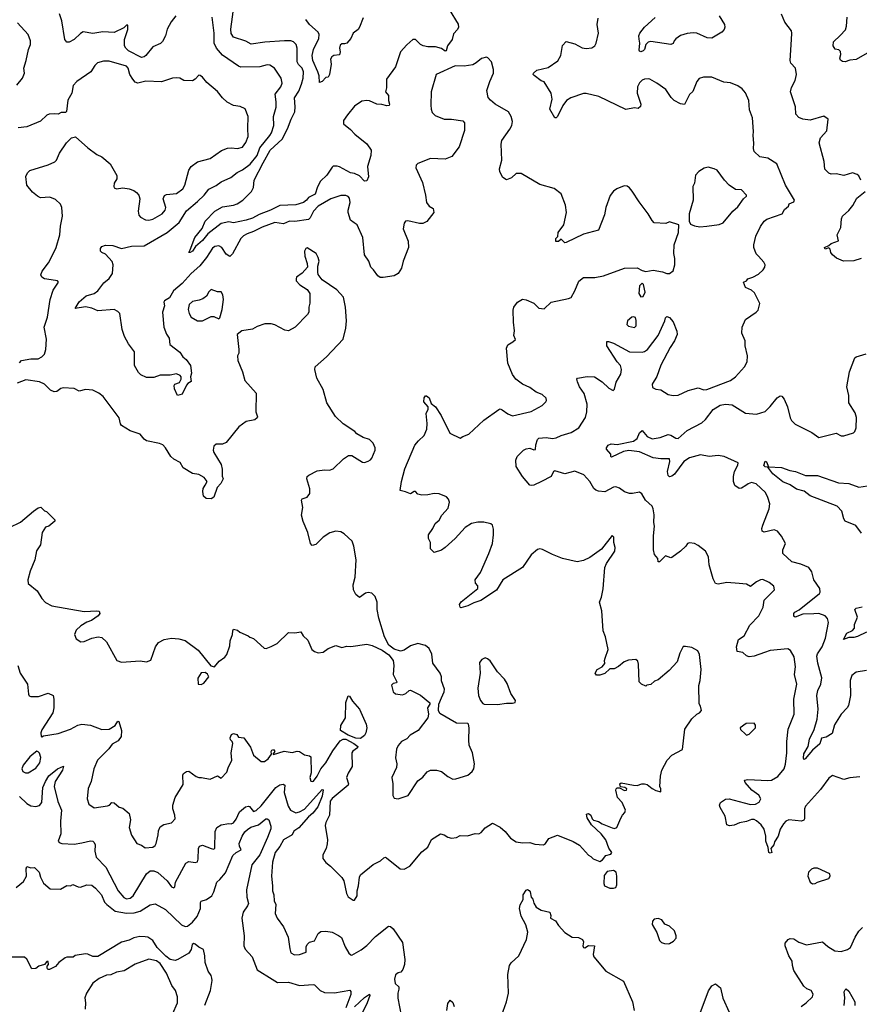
# Model space of a CAD drawing. Extents: x 2133461 to 2293071, y 753526 to 916327.
# Tile 29 of 256: x 2206637 to 2213380, y 794954 to 802864. Entities that reach past the tile are written whole.
import ezdxf

# ---------------------------------------------------------------- set-up
doc = ezdxf.new("R2010")
doc.units = 0

msp = doc.modelspace()

# ---------------------------------------------------------------- linework, layer by layer
at = {"layer": '0CON10XD'}
for points in [[(2207889.4, 802895), (2207852.5, 802847.5), (2207821.7, 802788.3), (2207806.8, 802733.2), (2207782.4, 802687.6), (2207766.3, 802673.7), (2207705, 802647.1), (2207648.6, 802575), (2207635, 802564.4), (2207615, 802560), (2207510.5, 802615), (2207489.1, 802635), (2207478.2, 802655), (2207477.8, 802705), (2207506.2, 802785), (2207505, 802820), (2207495, 802820), (2207472.3, 802797.7), (2207395, 802760), (2207305, 802765.6), (2207225, 802752.5), (2207146.4, 802766.4), (2207125, 802753.3), (2207075, 802704), (2207035, 802682.5), (2207015, 802682.5), (2206998.8, 802705), (2206974.4, 802855), (2206955, 802910)], [(2210085.4, 802945.4), (2210156.8, 802826.8), (2210160, 802805), (2210153.8, 802785), (2210120.3, 802749.7), (2210110, 802705), (2210072, 802655), (2210062.5, 802615), (2210055, 802610), (2210023.6, 802633.6), (2209977.1, 802647.1), (2209915, 802646.5), (2209876.7, 802655), (2209855, 802665.8), (2209815, 802703.8), (2209795, 802703.8), (2209745, 802661.2), (2209694.3, 802605.7), (2209653.8, 802485), (2209583.8, 802385), (2209583.6, 802316.4), (2209573.3, 802285), (2209598, 802255), (2209598.8, 802215), (2209607.1, 802185), (2209603.3, 802175), (2209585, 802171.4), (2209545, 802181.9), (2209505, 802184.2), (2209445, 802212.9), (2209425, 802215.7), (2209385, 802208.6), (2209325, 802168.9), (2209270.5, 802099.5), (2209238.1, 802055), (2209237.9, 802027.9), (2209293, 801983), (2209327.5, 801945), (2209425.5, 801865.5), (2209458.2, 801815), (2209457.9, 801772.1), (2209431.2, 801685), (2209438, 801602), (2209425, 801570), (2209405, 801567.5), (2209365, 801609.2), (2209325, 801628), (2209293.8, 801635), (2209205, 801680.8), (2209185, 801687.1), (2209155, 801686.2), (2209145, 801680), (2209102, 801615), (2209053.6, 801566.4), (2209028.2, 801521.8), (2209008.3, 801461.7), (2208955, 801435.5), (2208940.5, 801415), (2208915, 801395.4), (2208855, 801375.4), (2208725, 801371.8), (2208652.2, 801335), (2208561.2, 801298.8), (2208505, 801270.5), (2208455, 801253.8), (2208355, 801233.1), (2208315, 801240), (2208255, 801226.9), (2208146.7, 801143.3), (2208105, 801091.5), (2208049.1, 801040.9), (2208025.7, 801005), (2208005, 800994.2), (2207993.8, 800995), (2208006.1, 801013.9), (2208044, 801115), (2208102.1, 801187.9), (2208126.7, 801245), (2208204.3, 801325), (2208265, 801361.2), (2208355, 801373.3), (2208383.8, 801385), (2208430, 801415), (2208497.4, 801482.6), (2208513.3, 801515), (2208520, 801575), (2208592.6, 801715), (2208647.5, 801815), (2208743.4, 801905), (2208788.5, 801988.5), (2208816.8, 802065), (2208846.9, 802123.1), (2208850, 802165), (2208844.1, 802235), (2208879.5, 802290.5), (2208901.1, 802345), (2208914.2, 802395), (2208917.1, 802445), (2208903.9, 802473.9), (2208874.8, 802504.8), (2208865.3, 802525), (2208866.4, 802635), (2208856.7, 802665), (2208836.1, 802686.1), (2208813.8, 802693.8), (2208763.3, 802693.3), (2208605, 802683.6), (2208495, 802667.5), (2208452.7, 802692.7), (2208355, 802724.3), (2208335, 802753.3), (2208333.1, 802786.9), (2208359.6, 802985)], [(2206613.2, 802336.8), (2206658.6, 802395), (2206675.7, 802435), (2206668.6, 802475), (2206689.5, 802535), (2206706.5, 802625), (2206722.9, 802665), (2206723.3, 802693.3), (2206704.3, 802745), (2206617.9, 802837.9)], [(2210413.4, 802366.6), (2210441.5, 802435), (2210442.6, 802462.6), (2210426.7, 802525), (2210397, 802557), (2210385, 802562), (2210345, 802551.9), (2210303, 802517), (2210275, 802502.2), (2210205, 802489.5), (2210135, 802493.3), (2209982, 802425), (2209941.9, 802285), (2209938.3, 802178.3), (2209940, 802145), (2209948.8, 802118.8), (2209972.5, 802095), (2210045, 802066.2), (2210103.9, 802066.1), (2210195, 802052.5), (2210208.8, 802035), (2210209.2, 801975), (2210167.4, 801842.6), (2210106.7, 801765), (2210055, 801744), (2209935, 801748.6), (2209835, 801707.5), (2209821.2, 801695), (2209818, 801675), (2209872.9, 801555), (2209896.9, 801455), (2209904, 801395), (2209925, 801366), (2209958.2, 801348.2), (2209962.9, 801315), (2209905.9, 801244.1), (2209875, 801227.3), (2209847.6, 801227.6), (2209755, 801247.5), (2209735.8, 801244.2), (2209725, 801230), (2209715.6, 801185), (2209755.4, 801085.4), (2209760, 801035), (2209716.9, 800925), (2209703.2, 800866.8), (2209675.4, 800824.6), (2209643.7, 800806.3), (2209555, 800792.5), (2209532.7, 800792.7), (2209513.8, 800805), (2209478.8, 800855), (2209455.9, 800875.9), (2209441.2, 800925), (2209406.7, 800975), (2209391.4, 801115), (2209345.8, 801215), (2209322.9, 801232.9), (2209294.6, 801254.6), (2209274.6, 801315), (2209274.6, 801335), (2209291.5, 801395), (2209285, 801430), (2209274.3, 801444.3), (2209255, 801452.5), (2209215, 801451.1), (2209135, 801426.2), (2209035, 801366.7), (2208996.9, 801325), (2208968.7, 801271.3), (2208955, 801259.1), (2208845, 801244.1), (2208804.6, 801245.4), (2208755, 801222.9), (2208685, 801235.4), (2208585, 801197.3), (2208515, 801161.2), (2208464, 801145), (2208435, 801128.1), (2208412.7, 801105), (2208345, 800982), (2208325, 800962.9), (2208295, 800979.5), (2208259.4, 801035), (2208235, 801047.1), (2208205, 801040.9), (2208185, 801027.8), (2208135.6, 800954.4), (2208082.5, 800887.5), (2208013.5, 800825), (2207940.8, 800745), (2207872.7, 800685), (2207839.4, 800630.6), (2207799.2, 800605), (2207794.6, 800595), (2207798.7, 800565), (2207784.2, 800515), (2207794.8, 800395), (2207815, 800337.8), (2207838.2, 800305), (2207841.2, 800255), (2207922.8, 800192.8), (2207947.3, 800155), (2207973.3, 800133.3), (2208007.2, 800085), (2208015.8, 800025), (2208008.9, 799995), (2208013.6, 799956.4), (2207987.5, 799942.5), (2207975, 799926.7), (2207942.5, 799855), (2207905, 799843.8), (2207879.5, 799899.5), (2207876.2, 799925), (2207882.5, 799935), (2207919.3, 799950.7), (2207934.4, 799975), (2207934.5, 799995), (2207926.4, 800005), (2207895, 800018.8), (2207845, 800008.4), (2207799.2, 800009.2), (2207765, 800008.5), (2207715, 799988.5), (2207655, 799990.8), (2207610.8, 800010.8), (2207590.5, 800030.5), (2207558.1, 800085), (2207559.1, 800195), (2207509.9, 800259.9), (2207478, 800318), (2207460, 800375), (2207439.6, 800505), (2207425, 800520.6), (2207394.3, 800535.7), (2207265, 800525.5), (2207216.6, 800546.6), (2207165, 800556.4), (2207082.5, 800545), (2207115, 800597.5), (2207169.4, 800645), (2207235, 800665.4), (2207264.4, 800685), (2207311, 800749), (2207355.6, 800785), (2207381.2, 800825), (2207386.9, 800895), (2207380.3, 800920.3), (2207325, 800980), (2207295, 800994), (2207286.2, 801005), (2207286, 801025), (2207295, 801042.5), (2207325, 801053.8), (2207385, 801049.2), (2207455, 801026.2), (2207535, 801044.3), (2207635, 801046.9), (2207821.1, 801155), (2207916.7, 801235), (2207975, 801328.6), (2208065, 801403.3), (2208118.2, 801455), (2208156.5, 801503.5), (2208215, 801532.9), (2208255, 801561.5), (2208333.3, 801596.7), (2208383.1, 801636.9), (2208425, 801656.8), (2208486.6, 801703.4), (2208545, 801773.2), (2208566.1, 801833.9), (2208645, 801934.6), (2208658, 801955), (2208678.5, 802015), (2208674.6, 802085), (2208697.4, 802162.6), (2208697.5, 802205), (2208687.3, 802265), (2208732.9, 802325), (2208743.6, 802355), (2208736.7, 802395), (2208683.4, 802473.4), (2208645, 802497.5), (2208625, 802500.8), (2208565.5, 802484.5), (2208413.4, 802483.4), (2208395, 802490), (2208265, 802578.5), (2208218.2, 802635), (2208198.8, 802675), (2208199.3, 802755), (2208181.1, 802885)], [(2209031.2, 802445), (2208991.9, 802535), (2208985.6, 802575), (2208997.3, 802625), (2209037.8, 802712.2), (2209042.7, 802745), (2209033.3, 802765), (2208964.5, 802825), (2208935.4, 802865)], [(2209395, 802880), (2209366.7, 802805), (2209353.9, 802786.1), (2209315, 802756.7), (2209297, 802713), (2209265, 802676.7), (2209245, 802668.8), (2209225, 802670), (2209211.2, 802658.8), (2209203.8, 802635), (2209210, 802605), (2209205, 802582.5), (2209160, 802575), (2209143.3, 802565), (2209133.9, 802546.1), (2209137.3, 802507.3), (2209126, 802425), (2209115, 802402.5), (2209095, 802400), (2209065, 802367.5), (2209045, 802360), (2209043, 802413), (2209031.2, 802445)], [(2210826.2, 799153.8), (2210765, 799124.2), (2210745, 799121.2), (2210735, 799125.8), (2210674.2, 799194.2), (2210624.4, 799275), (2210621.6, 799325), (2210632.6, 799355), (2210684, 799405), (2210705, 799416.6), (2210735, 799421.5), (2210765, 799409.3), (2210779.6, 799410.4), (2210781.1, 799448.9), (2210795, 799492.5), (2210805, 799501.2), (2210865, 799506.7), (2210915, 799500), (2210945, 799504.4), (2210986.6, 799523.4), (2211065, 799546.7), (2211127.1, 799585), (2211181.1, 799668.9), (2211192.3, 799715), (2211193.8, 799775), (2211170.7, 799860.7), (2211133.5, 799915), (2211117.5, 799955), (2211111.2, 799975), (2211117.5, 799985), (2211195, 799998.1), (2211253.3, 799995), (2211315, 799954.4), (2211368.8, 799905), (2211403.6, 799886.4), (2211415, 799896.7), (2211427, 799953), (2211463.6, 800016.4), (2211470, 800055), (2211462.9, 800085), (2211434.4, 800115), (2211353, 800243), (2211352.5, 800277.5), (2211365, 800280), (2211405.4, 800265.4), (2211535, 800195.6), (2211635, 800193.1), (2211655, 800198.1), (2211678.6, 800215), (2211763.1, 800326.9), (2211818.8, 800445), (2211822.3, 800467.7), (2211835, 800480), (2211855, 800472.5), (2211885, 800437.5), (2211915, 800362.5), (2211917.1, 800335), (2211895, 800283.3), (2211859.8, 800230.2), (2211785, 800090), (2211752.6, 799997.4), (2211716, 799935), (2211719.5, 799909.5), (2211745, 799896.2), (2211785, 799890), (2211845, 799854), (2211885, 799846), (2211925, 799848.8), (2212005, 799886), (2212085, 799905.6), (2212130.7, 799890.7), (2212155, 799893.5), (2212344, 799965), (2212386.2, 799995), (2212458, 800075), (2212478, 800115), (2212482.5, 800165), (2212462.5, 800245), (2212462, 800285), (2212436.2, 800345), (2212440, 800395), (2212465, 800456.7), (2212552.5, 800515), (2212568.3, 800531.7), (2212580.8, 800585), (2212539.3, 800669.3), (2212515, 800690), (2212465, 800713.8), (2212450, 800755), (2212473, 800767), (2212485, 800782.5), (2212525, 800796.2), (2212569.2, 800820.8), (2212606.4, 800853.6), (2212620, 800875), (2212622.5, 800895), (2212612.5, 800915), (2212570, 800965), (2212552.3, 800982.3), (2212532, 801035), (2212532, 801055), (2212547.5, 801125), (2212585, 801203.3), (2212616, 801245), (2212637.6, 801262.4), (2212760, 801305), (2212779.7, 801340.3), (2212811.2, 801365), (2212816.7, 801385), (2212855, 801401.2), (2212860, 801415), (2212786, 801535), (2212716.8, 801706.8), (2212645, 801752), (2212581.7, 801761.7), (2212535.8, 801805.8), (2212528.8, 801828.8), (2212533, 801873), (2212526.1, 801933.9), (2212530.8, 801965), (2212521.1, 802075), (2212499.1, 802139.1), (2212493.1, 802215), (2212466.9, 802276.9), (2212439.7, 802309.7), (2212403, 802333), (2212345, 802355.7), (2212292.4, 802362.4), (2212195, 802401.5), (2212128, 802402), (2212095, 802392), (2212075, 802366.2), (2212044.1, 802285.9), (2212015.9, 802264.1), (2211975, 802182), (2211945, 802187.5), (2211893.3, 802215), (2211867.6, 802237.6), (2211825, 802301.9), (2211755, 802354.3), (2211696.9, 802386.9), (2211685, 802388), (2211655, 802385.6), (2211635, 802377.1), (2211613.9, 802356.1), (2211598.1, 802325), (2211596.9, 802275), (2211626, 802185), (2211623.6, 802166.4), (2211605, 802150), (2211575, 802156), (2211505, 802142.5), (2211288, 802248), (2211185, 802270.9), (2211165, 802270), (2211063.2, 802236.8), (2211028.1, 802215), (2210997.8, 802175), (2210955.7, 802085), (2210945, 802076), (2210935, 802076.2), (2210894, 802145), (2210911.9, 802225), (2210906.2, 802275), (2210847.5, 802365), (2210825, 802373.3), (2210767.5, 802415), (2210760, 802425), (2210762.5, 802435), (2210791.2, 802458.8), (2210881.2, 802478.8), (2210957.7, 802532.3), (2210983.8, 802575), (2210995, 802657.5), (2211025, 802687.5), (2211095, 802671.2), (2211155, 802638.8), (2211185, 802632), (2211232.3, 802637.7), (2211255, 802653.8), (2211267.5, 802675), (2211286, 802755), (2211274, 802825), (2211282, 802875)], [(2212253.3, 802895), (2212296.2, 802825), (2212300, 802805), (2212293.6, 802786.4), (2212275, 802763.3), (2212195.7, 802714.3), (2212159.1, 802719.1), (2212075, 802755.6), (2212045, 802759.4), (2211996.8, 802753.2), (2211945, 802735.7), (2211905, 802709.2), (2211892.5, 802695), (2211885, 802673.3), (2211865.9, 802664.1), (2211705, 802688.2), (2211685.4, 802684.6), (2211664.3, 802665.7), (2211654.4, 802625), (2211645, 802613.5), (2211625, 802605.8), (2211615, 802610), (2211610.5, 802620.5), (2211616.7, 802675), (2211611.7, 802708.3), (2211608.8, 802735), (2211616, 802755), (2211655, 802804.3), (2211739.7, 802880.3)], [(2213392.5, 801575), (2213375, 801610), (2213361.4, 801621.4), (2213325, 801632.5), (2213255, 801612.5), (2213195, 801625.8), (2213154.1, 801624.1), (2213135, 801631.2), (2213102.2, 801662.2), (2213098.8, 801725), (2213057.5, 801875), (2213069.2, 801915), (2213117.7, 801972.3), (2213130, 802065), (2213095, 802090), (2212985, 802058), (2212925, 802064), (2212895, 802078), (2212871.2, 802105), (2212868, 802165), (2212828, 802285), (2212835, 802320), (2212865.7, 802375), (2212874.4, 802425), (2212867.5, 802475), (2212830, 802515), (2212825.8, 802535), (2212834.4, 802705), (2212839.2, 802755), (2212834, 802775), (2212782.9, 802845), (2212755, 802909.2)], [(2213225, 802738), (2213268.7, 802781.3), (2213278, 802812), (2213282.2, 802885)], [(2213461.2, 802605), (2213355, 802544.3), (2213305, 802538), (2213265, 802524.3), (2213245, 802526.9), (2213229.3, 802539.3), (2213224.4, 802555), (2213230.8, 802585), (2213227.9, 802607.9), (2213215, 802621.2), (2213185, 802626.7), (2213170, 802655), (2213172.5, 802685), (2213225, 802738)], [(2206902.4, 800977.6), (2206928.6, 801035), (2206958.6, 801135), (2206964.4, 801205), (2206981.4, 801285), (2206975.8, 801355), (2206963, 801383), (2206925, 801418.8), (2206877.7, 801437.7), (2206805, 801432.5), (2206780, 801445), (2206738.8, 801478.8), (2206693.3, 801535), (2206686.2, 801605), (2206700, 801635), (2206718.3, 801651.7), (2206865, 801698), (2206918.8, 801721.2), (2206932, 801735), (2206957.3, 801792.7), (2207011.2, 801875), (2207053.9, 801916.1), (2207085, 801922.5), (2207185, 801833.3), (2207255, 801781.2), (2207295, 801761.2), (2207363.3, 801705), (2207417, 801613), (2207416.7, 801585), (2207395, 801550), (2207392.5, 801525), (2207395, 801512.5), (2207413.9, 801503.9), (2207465, 801512), (2207515, 801506), (2207552.7, 801492.7), (2207575, 801476.2), (2207593.8, 801455), (2207602.5, 801425), (2207589.4, 801325), (2207594.5, 801294.5), (2207607.6, 801277.6), (2207646.6, 801256.6), (2207675, 801253.1), (2207705, 801261.1), (2207780, 801305), (2207804.5, 801335), (2207809.1, 801355), (2207790, 801425), (2207799.1, 801450.9), (2207815, 801460), (2207895, 801467.7), (2207947.8, 801505), (2207961.8, 801535), (2207995.6, 801654.4), (2208015, 801683.8), (2208065, 801722), (2208165, 801750), (2208258, 801812), (2208305, 801832.9), (2208334.3, 801835.7), (2208385, 801829.4), (2208425, 801839.2), (2208452.6, 801877.4), (2208470.5, 801925), (2208469.3, 801989.3), (2208470.8, 802085), (2208448.3, 802148.3), (2208406.8, 802166.8), (2208355, 802174.2), (2208302.5, 802202.5), (2208265, 802236.2), (2208226.3, 802286.3), (2208139.1, 802359.1), (2208105, 802403.3), (2208085, 802416.7), (2208075, 802417.5), (2208046.7, 802385), (2208025, 802373.8), (2207955, 802376), (2207923.9, 802393.9), (2207895, 802398), (2207865, 802393.8), (2207775, 802364.2), (2207649.1, 802370.9), (2207585, 802354.3), (2207565, 802362.9), (2207544.3, 802385), (2207521.9, 802425), (2207508.6, 802475), (2207495, 802490.8), (2207355, 802530), (2207308.7, 802531.3), (2207261.7, 802518.3), (2207239.4, 802495), (2207208.8, 802445), (2207095, 802368), (2207066.2, 802335), (2207056.2, 802275), (2207022.7, 802217.3), (2207013, 802127), (2207005, 802117.5), (2206970.7, 802119.3), (2206945, 802103.8), (2206915, 802108.8), (2206874.2, 802105.8), (2206855, 802096.2), (2206805, 802049.2), (2206695, 802004.2), (2206625, 801996)], [(2206815, 797160), (2206807.5, 797135), (2206810, 797105), (2206815, 797102.5), (2206828.3, 797111.7), (2206945, 797128.8), (2207045, 797165.8), (2207103.6, 797196.4), (2207135.4, 797204.6), (2207205, 797197.8), (2207295, 797162.5), (2207355, 797163.3), (2207404, 797195), (2207425, 797228.8), (2207432.5, 797225), (2207455.4, 797155), (2207450.8, 797105), (2207428.3, 797071.7), (2207380, 797045), (2207353.1, 797006.9), (2207261.1, 796915), (2207232.9, 796845), (2207211.4, 796745), (2207186.7, 796686.7), (2207178.8, 796605), (2207192.1, 796562.1), (2207235, 796532), (2207342.3, 796547.7), (2207357.5, 796555), (2207376.4, 796576.4), (2207395, 796572.5), (2207435, 796538), (2207465, 796528.8), (2207515, 796486.7), (2207527.8, 796435), (2207516.7, 796375), (2207534.1, 796314.1), (2207576.1, 796246.1), (2207613.9, 796233.9), (2207645, 796212), (2207705, 796216), (2207725, 796231.2), (2207732, 796245), (2207750, 796315), (2207750.9, 796349.1), (2207765, 796380), (2207795, 796398), (2207855, 796411.9), (2207885.4, 796444.6), (2207883.6, 796475), (2207867.1, 796525), (2207866, 796555), (2207886, 796615), (2207950.3, 796719.7), (2207946, 796795), (2207951.9, 796808.1), (2207975, 796823.3), (2207995, 796826.7), (2208055, 796783.8), (2208075, 796776), (2208097.3, 796777.3), (2208165, 796762), (2208225, 796788.8), (2208255, 796770), (2208301.2, 796818.8), (2208310, 796855), (2208340.6, 796915), (2208335.7, 796975.7), (2208348.6, 797048.6), (2208344.2, 797064.2), (2208329.4, 797079.4), (2208326.9, 797095), (2208337.9, 797122.1), (2208355, 797130.8), (2208380.8, 797120.8), (2208395, 797100), (2208436.7, 797095), (2208491.3, 797021.3), (2208514.6, 796954.6), (2208575, 796906), (2208603.9, 796906.1), (2208632.5, 796925), (2208660, 796965), (2208657.5, 796985), (2208662.5, 796995), (2208675, 797002.5), (2208686.7, 796985), (2208670, 796965), (2208675, 796960), (2208761.7, 796988.3), (2208825, 796976), (2208865, 796989.1), (2208885, 796985.4), (2208925, 796957.5), (2208965, 796951.2), (2208975, 796942.5), (2208976.9, 796815), (2208967.5, 796775), (2208975, 796747.5), (2208985, 796743.3), (2208995, 796746.7), (2209025, 796785.7), (2209055.4, 796844.6), (2209095.4, 796895), (2209150.7, 796989.3), (2209210.3, 797069.7), (2209235, 797083.3), (2209255, 797084.7), (2209321.3, 797048.7), (2209352.2, 797025), (2209350, 797015), (2209311.7, 796988.3), (2209303.5, 796975), (2209307.8, 796865), (2209275, 796810), (2209261.9, 796775), (2209276.9, 796725), (2209274.3, 796715), (2209145, 796608.9), (2209130.9, 796585), (2209125.6, 796475), (2209095.7, 796415), (2209091.2, 796391.2), (2209108.1, 796275), (2209106.7, 796243.3), (2209099.2, 796205), (2209072, 796155), (2209071.2, 796125), (2209095, 796093.3), (2209133.3, 796065), (2209225, 795972.5), (2209238.8, 795945), (2209262, 795845), (2209275, 795817.5), (2209315, 795790), (2209325, 795790), (2209346.2, 795825), (2209347, 795867), (2209358, 795905), (2209366, 795975), (2209375, 795993.3), (2209475, 796076.2), (2209535, 796106.2), (2209560.3, 796129.7), (2209575, 796136.2), (2209582.3, 796132.3), (2209692.3, 796042.3), (2209725, 796040), (2209770, 796065), (2209865, 796180), (2209915, 796216), (2209942.9, 796277.1), (2210015, 796322.5), (2210045, 796316.7), (2210075, 796296.7), (2210105, 796290), (2210145, 796293.3), (2210175, 796311.2), (2210233, 796307), (2210295, 796326.7), (2210325, 796323.8), (2210343.3, 796335), (2210375, 796371.2), (2210435, 796408.8), (2210495, 796377.5), (2210535, 796342.5), (2210578.3, 796288.3), (2210625, 796259.4), (2210675, 796252.5), (2210735, 796253.5), (2210775, 796240.6), (2210844.2, 796235.8), (2210858.8, 796245), (2210887.5, 796285), (2210955, 796313.8), (2211082.7, 796262.7), (2211131.4, 796231.4), (2211205, 796152.5), (2211223, 796143), (2211241.7, 796121.7), (2211295, 796102.5), (2211316.4, 796113.6), (2211345, 796150), (2211385, 796160), (2211392.5, 796175), (2211368.3, 796208.3), (2211343.3, 796275), (2211306.2, 796325), (2211228, 796395), (2211195, 796452.5), (2211187.5, 796482.5), (2211205, 796486.2), (2211222.5, 796475), (2211233.8, 796443.8), (2211245, 796433.3), (2211285, 796422.5), (2211314.1, 796404.1), (2211395, 796371.2), (2211415, 796367.5), (2211432.5, 796375), (2211465, 796450), (2211477.5, 796475), (2211497.5, 796495), (2211502.5, 796515), (2211474, 796575), (2211436.7, 796615), (2211423.3, 796675), (2211427.5, 796685), (2211435, 796692.5), (2211455, 796692.5), (2211495, 796672.5), (2211510, 796675), (2211512.5, 796685), (2211497, 796697), (2211461.7, 796701.7), (2211457.5, 796725), (2211467, 796733), (2211565, 796713.8), (2211595, 796713.3), (2211633.6, 796726.4), (2211655, 796726.7), (2211675, 796720), (2211715, 796686.7), (2211745, 796671.2), (2211785, 796662.5), (2211786.2, 796685), (2211778.8, 796705), (2211782.3, 796787.7), (2211794.2, 796835), (2211836, 796915), (2211873.4, 796956.6), (2211958.8, 797001.2), (2211979.4, 797165), (2212035, 797248.8), (2212074.2, 797285.8), (2212097.5, 797295), (2212112.5, 797315), (2212105, 797350), (2212093, 797367), (2212091.2, 797515), (2212101.2, 797555), (2212110, 797645), (2212096, 797765), (2212084.1, 797794.1), (2212035, 797821.2), (2211985, 797830), (2211965, 797827.5), (2211937.5, 797775), (2211916.7, 797705), (2211853.9, 797636.1), (2211765, 797560), (2211735, 797550), (2211705, 797522.5), (2211673, 797517), (2211665, 797510), (2211630, 797525), (2211612.5, 797545), (2211607.3, 797687.3), (2211601.2, 797711.2), (2211585, 797723.8), (2211525, 797718), (2211492.5, 797705), (2211445, 797666.7), (2211410.7, 797649.3), (2211375, 797650), (2211335, 797612.5), (2211295, 797597.5), (2211268.3, 797598.3), (2211257.5, 797615), (2211273.3, 797645), (2211314.1, 797665.9), (2211337, 797693), (2211333.3, 797715), (2211338, 797735), (2211363.3, 797805), (2211341.4, 797905), (2211321.4, 797955), (2211311.8, 798115), (2211291.9, 798185), (2211309.2, 798225), (2211323.2, 798293.2), (2211336.1, 798463.9), (2211350, 798495), (2211416.7, 798595), (2211420, 798625), (2211407.5, 798665), (2211407, 798707), (2211395, 798720), (2211308.6, 798611.4), (2211216.1, 798543.9), (2211165, 798520), (2211115, 798507.5), (2210995, 798536.2), (2210915, 798568.8), (2210835, 798608), (2210815, 798612), (2210795, 798608), (2210745, 798564), (2210675, 798463.1), (2210516.8, 798363.2), (2210465, 798280), (2210341, 798199), (2210285, 798180.7), (2210235, 798154.2), (2210179.4, 798139.4), (2210172.9, 798145), (2210169.4, 798165), (2210181.4, 798188.6), (2210315.7, 798295), (2210315.6, 798315), (2210297.5, 798337.5), (2210295.6, 798365), (2210336.7, 798423.3), (2210405.3, 798574.7), (2210432.7, 798655), (2210442.2, 798725), (2210441.7, 798771.7), (2210433.6, 798803.6), (2210420, 798815), (2210365, 798826.2), (2210315, 798826.2), (2210265, 798818), (2210214, 798785), (2210135, 798696.2), (2210055, 798623.3), (2210025, 798603.3), (2209965, 798583.3), (2209935, 798612.5), (2209936.7, 798665), (2209920, 798695), (2209918.8, 798725), (2209955, 798776.7), (2209972.7, 798817.3), (2210005, 798843.3), (2210026, 798885), (2210078.9, 798941.1), (2210088.3, 798988.3), (2210080.9, 799010.9), (2210065, 799030), (2210005, 799055.6), (2209965, 799058.9), (2209915, 799047.8), (2209865, 799045.7), (2209835, 799052), (2209815, 799073.3), (2209805, 799073.3), (2209775, 799054.2), (2209735, 799072), (2209691.7, 799081.7), (2209702.9, 799155), (2209728.9, 799255), (2209810.9, 799445), (2209838.3, 799481.7), (2209885.8, 799525), (2209905.6, 799575), (2209908.7, 799621.3), (2209900.9, 799699.1), (2209916.7, 799735), (2209917.5, 799755), (2209882.5, 799795), (2209883.9, 799826.1), (2209895, 799842.5), (2209905, 799842.5), (2209925, 799827.5), (2209941.2, 799781.2), (2209975, 799753.8), (2210022, 799685), (2210091.4, 799541.4), (2210175, 799502.5), (2210195, 799516.7), (2210245, 799533.8), (2210363.2, 799646.8), (2210485, 799733.3), (2210495, 799736.7), (2210510.7, 799730.7), (2210556.4, 799696.4), (2210595, 799682), (2210745, 799715.8), (2210833.3, 799765), (2210863.3, 799795), (2210867.5, 799805), (2210863.6, 799823.6), (2210832.3, 799852.3), (2210785, 799872.9), (2210735, 799908.6), (2210675, 799936), (2210620, 799975), (2210593.3, 800015), (2210556.7, 800105), (2210546.7, 800225), (2210558.3, 800251.7), (2210597.5, 800275), (2210617.5, 800295), (2210606.4, 800326.4), (2210610, 800365), (2210601.4, 800435), (2210599.7, 800530.3), (2210605.6, 800554.4), (2210635.8, 800594.2), (2210675, 800618), (2210704.1, 800614.1), (2210765, 800586.7), (2210805, 800546.7), (2210849.3, 800540.7), (2210905, 800593.8), (2211045, 800623.8), (2211065, 800633.3), (2211096.2, 800685), (2211125.9, 800764.1), (2211165, 800793.3), (2211255, 800792.9), (2211325, 800806.5), (2211495, 800869.2), (2211595, 800870), (2211635, 800849.2), (2211665, 800840), (2211725, 800852.2), (2211798.3, 800838.3), (2211835, 800823.8), (2211855, 800826.2), (2211883.9, 800846.1), (2211898.8, 800895), (2211898.8, 800945), (2211891.2, 800985), (2211894, 801055), (2211926.7, 801155), (2211930, 801215), (2211855, 801240), (2211825, 801227.5), (2211732.7, 801232.7), (2211715, 801250), (2211684.1, 801304.1), (2211611.2, 801401.2), (2211556.8, 801486.8), (2211535, 801513.3), (2211515, 801526.7), (2211490.7, 801529.3), (2211432.5, 801505), (2211405, 801486.7), (2211377.7, 801452.3), (2211344, 801355), (2211333.9, 801296.1), (2211286.4, 801173.6), (2211165, 801140), (2211025, 801073.3), (2211015, 801072.5), (2210985, 801100), (2210965, 801082.5), (2210943, 801083), (2210942.5, 801105), (2210957.5, 801122.5), (2210960, 801155), (2211006.2, 801215), (2211028.8, 801315), (2211021.2, 801375), (2210984.1, 801464.1), (2210927.9, 801507.9), (2210815, 801538.9), (2210665, 801628), (2210625, 801628.8), (2210586.6, 801593.4), (2210545, 801576.2), (2210517.5, 801595), (2210492.3, 801642.3), (2210490, 801665), (2210510, 801735), (2210502.5, 801865), (2210507.7, 801892.3), (2210574, 801985), (2210588, 802015), (2210593.9, 802046.1), (2210585, 802087.5), (2210563.2, 802123.2), (2210455.7, 802185), (2210417, 802217), (2210399.8, 802239.8), (2210388.8, 802295), (2210413.4, 802366.6)], [(2212099.3, 801199.3), (2212155, 801204), (2212255, 801218), (2212286.8, 801233.2), (2212363.7, 801326.3), (2212405, 801361.2), (2212450, 801425), (2212473.8, 801445), (2212473.8, 801455), (2212435, 801497.5), (2212385, 801501.2), (2212335.8, 801535.8), (2212296.7, 801575), (2212237.5, 801655), (2212215, 801666.7), (2212165, 801678.8), (2212135, 801670), (2212090, 801645), (2212063.3, 801615), (2212055, 801550), (2212043, 801523), (2212046.7, 801415), (2212012.5, 801305), (2212012.5, 801245), (2212025, 801222.5), (2212055, 801207.5), (2212099.3, 801199.3)], [(2213395, 800946.2), (2213335, 800926.7), (2213254.2, 800924.2), (2213197.7, 800947.7), (2213163.3, 800975), (2213150, 800995), (2213145, 801020), (2213135, 801030), (2213105, 801020), (2213100, 801035), (2213135, 801050), (2213155, 801066.7), (2213212.5, 801087.5), (2213202.9, 801135), (2213230.8, 801195), (2213237.1, 801265), (2213244.2, 801285), (2213295, 801331.2), (2213327.9, 801372.1), (2213360.3, 801429.7), (2213427.5, 801485)], [(2206555, 798783.8), (2206642.3, 798827.7), (2206747.5, 798915), (2206785, 798942.5), (2206807, 798947), (2206835, 798917.5), (2206853, 798913), (2206920, 798845), (2206920, 798835), (2206870, 798795), (2206845, 798787.5), (2206816.7, 798745), (2206803.8, 798645), (2206772.7, 798597.3), (2206758.6, 798525), (2206721.9, 798435), (2206701.4, 798365), (2206704.2, 798335), (2206776.3, 798276.3), (2206814.4, 798215), (2206845, 798182), (2206895, 798156), (2207155, 798110), (2207256.1, 798116.1), (2207275, 798112.5), (2207280, 798095), (2207267.5, 798075), (2207213.6, 798036.4), (2207175, 798023.3), (2207127.5, 797995), (2207091.2, 797958.8), (2207076.7, 797925), (2207091.2, 797891.2), (2207126.4, 797866.4), (2207155, 797868.8), (2207215, 797896.2), (2207266.1, 797906.1), (2207295, 797900), (2207335, 797866.7), (2207417, 797717), (2207455, 797703.8), (2207605, 797714), (2207655, 797706.7), (2207690.7, 797719.3), (2207726, 797825), (2207750.3, 797859.7), (2207795.6, 797884.4), (2207855, 797895.6), (2207915, 797890.8), (2207965, 797878), (2208068.7, 797798.7), (2208172.3, 797672.3), (2208200, 797665), (2208238.3, 797711.7), (2208285, 797743.8), (2208301.2, 797765), (2208323.3, 797835), (2208326.7, 797875), (2208346.7, 797925), (2208347.5, 797955), (2208355, 797966.7), (2208385, 797958.8), (2208403.9, 797943.9), (2208472.5, 797915), (2208485, 797902.5), (2208513.6, 797893.6), (2208600, 797815), (2208616.4, 797813.6), (2208655, 797827.5), (2208705, 797853.3), (2208795, 797940), (2208845, 797937.5), (2208895, 797947.5), (2208912.5, 797915), (2208950.7, 797880.7), (2208982.5, 797805), (2209005, 797787.5), (2209035, 797777.5), (2209075, 797782.5), (2209115, 797813.3), (2209175, 797836.2), (2209225, 797820), (2209265, 797832), (2209295, 797828.8), (2209425, 797847.5), (2209467.3, 797837.3), (2209548.3, 797798.3), (2209602.1, 797762.1), (2209636, 797715), (2209642, 797675), (2209636, 797605), (2209666.4, 797543.6), (2209662.5, 797537.5), (2209635, 797531.2), (2209622.7, 797517.3), (2209635, 797463.3), (2209655, 797447.5), (2209710.7, 797439.3), (2209738.8, 797451.2), (2209763.8, 797476.2), (2209775, 797476.7), (2209855, 797436.7), (2209930, 797375), (2209930, 797365), (2209912.5, 797335), (2209920, 797285), (2209913.8, 797255), (2209835.7, 797154.3), (2209772.7, 797117.3), (2209745, 797086.2), (2209704.2, 797065.8), (2209675.9, 797034.1), (2209662, 797005), (2209656, 796935), (2209665.8, 796885), (2209663, 796857), (2209624.2, 796775), (2209633.3, 796726.7), (2209632.3, 796632.3), (2209645, 796610), (2209675.9, 796604.1), (2209757.3, 796632.7), (2209835, 796748.8), (2209875, 796778.8), (2209908.8, 796821.2), (2209935, 796836.2), (2209985, 796836.2), (2210025, 796823.3), (2210073.9, 796783.9), (2210116.4, 796763.6), (2210140, 796765), (2210235.8, 796794.2), (2210270, 796825), (2210283.3, 796845), (2210290, 796885), (2210272.5, 796975), (2210247.5, 797035), (2210242.5, 797075), (2210247.5, 797175), (2210240, 797205), (2210235, 797210), (2210145, 797212.5), (2210010.7, 797290.7), (2210000, 797315), (2210003.3, 797365), (2210024.2, 797415.8), (2210046, 797465), (2210048, 797485), (2210023.6, 797553.6), (2210024, 797585), (2210012.5, 797615), (2209954.4, 797695), (2209946.8, 797766.8), (2209925, 797812.5), (2209895, 797837.5), (2209835, 797852.5), (2209775, 797833.3), (2209725, 797800), (2209695, 797790), (2209645, 797807.5), (2209600.7, 797840.7), (2209565.6, 797905.6), (2209520, 798055), (2209508.8, 798125), (2209508, 798185), (2209490.7, 798230.7), (2209465, 798256.7), (2209435, 798261.2), (2209415, 798256.2), (2209365, 798223.3), (2209337, 798247), (2209316.7, 798285), (2209313.8, 798325), (2209330, 798385), (2209339.2, 798525), (2209321.4, 798635), (2209305.8, 798675), (2209241.2, 798735), (2209215, 798750), (2209175, 798754), (2209128, 798742), (2209075, 798706.7), (2209015, 798647.5), (2208985, 798640), (2208972.5, 798655), (2208950, 798745), (2208912, 798832), (2208901.2, 798885), (2208911.2, 798945), (2208900, 799005), (2208906.4, 799013.6), (2208945, 799027.5), (2208967, 799057), (2208966.4, 799096.4), (2208943.3, 799175), (2208946.4, 799193.6), (2208957.5, 799205), (2209025, 799238.8), (2209085, 799248.8), (2209123.6, 799246.4), (2209153.6, 799256.4), (2209237.5, 799335), (2209278.3, 799361.7), (2209305, 799362.5), (2209390.7, 799310.7), (2209405, 799307.5), (2209435, 799316.7), (2209455, 799327.5), (2209465, 799342.5), (2209490.8, 799405), (2209492, 799425), (2209475, 799462.5), (2209445, 799492.5), (2209395, 799507.5), (2209345, 799537.5), (2209327.5, 799555), (2209235, 799616.2), (2209173.8, 799675), (2209103.8, 799785), (2209073.9, 799893.9), (2209024, 799984), (2209006.2, 800055), (2209008.8, 800075), (2209101.2, 800155), (2209233.6, 800296.4), (2209256.7, 800385), (2209261.2, 800445), (2209254, 800555), (2209236.2, 800635), (2209182.5, 800695), (2209066.7, 800775), (2209035, 800817.5), (2209030, 800835), (2209031.2, 800885), (2209041.2, 800925), (2209035, 800952.5), (2209016.7, 800985), (2208945, 801032.5), (2208933.6, 801026.4), (2208924.2, 801005.8), (2208926.2, 800965), (2208946.7, 800905), (2208947.5, 800875), (2208905, 800826.7), (2208860, 800795), (2208857, 800783), (2208857.5, 800765), (2208887.5, 800735), (2208946.4, 800696.4), (2208967.5, 800665), (2208967, 800587), (2208957.5, 800555), (2208957.5, 800515), (2208947.5, 800495), (2208850, 800395), (2208795, 800363.3), (2208765, 800370), (2208685, 800413.3), (2208655, 800420), (2208605, 800420), (2208545, 800400), (2208505, 800378.8), (2208420, 800365), (2208382.5, 800335), (2208396.4, 800213.6), (2208396.7, 800185), (2208387, 800163), (2208388.8, 800125), (2208425.8, 800035.8), (2208446, 799965), (2208535.8, 799865), (2208533.8, 799715), (2208545.9, 799674.1), (2208543.8, 799665), (2208525, 799649.2), (2208455, 799636.7), (2208396.6, 799593.4), (2208295, 799466.2), (2208265, 799453.8), (2208215, 799453.3), (2208195, 799437.5), (2208190, 799405), (2208196.1, 799386.1), (2208255, 799290), (2208263.6, 799253.6), (2208263, 799197), (2208270, 799175), (2208252.4, 799137.6), (2208223.1, 799105), (2208195, 799027.5), (2208175, 799013.8), (2208135, 799018.8), (2208113.3, 799035), (2208106.7, 799075), (2208111.2, 799098.8), (2208125, 799123.8), (2208141.2, 799155), (2208118.8, 799185), (2208075, 799210.6), (2208025, 799217.5), (2207950.8, 799265), (2207925, 799308), (2207875, 799334.4), (2207851.4, 799355), (2207807.5, 799425), (2207785, 799450), (2207760.3, 799460.3), (2207655, 799481.4), (2207636.2, 799495), (2207605, 799533.3), (2207525, 799560.8), (2207454.6, 799604.6), (2207446.2, 799616.2), (2207435, 799666.9), (2207305.8, 799835.8), (2207272.5, 799865), (2207225, 799888.8), (2207165, 799893.3), (2207115, 799878.8), (2207075, 799901.2), (2206985, 799905.7), (2206968.1, 799901.9), (2206935, 799878), (2206913.6, 799873.6), (2206885, 799886.7), (2206835, 799936.7), (2206795, 799956), (2206685, 799970), (2206615, 799944)], [(2206635, 800107.5), (2206650, 800125), (2206725, 800140), (2206785, 800139.4), (2206815.4, 800154.6), (2206835, 800177.5), (2206846.9, 800215), (2206852, 800298), (2206832.9, 800395), (2206859.7, 800475), (2206882.2, 800615), (2206905, 800692.5), (2206947.5, 800755), (2206940, 800765), (2206925, 800770), (2206835, 800782.9), (2206815.6, 800795.6), (2206805.8, 800815), (2206815.8, 800845), (2206868.8, 800911.2), (2206902.4, 800977.6)], [(2208105, 800444), (2208175, 800478.8), (2208195, 800480), (2208235, 800460), (2208245, 800470), (2208262.5, 800535), (2208272.5, 800615), (2208269.2, 800655), (2208255, 800676.7), (2208225, 800676.7), (2208175, 800696.7), (2208155, 800677.5), (2208135.9, 800644.1), (2208107.3, 800622.7), (2208079.1, 800610.9), (2208025, 800600.8), (2207998.6, 800575), (2207988.6, 800535), (2207996.9, 800505), (2208015, 800474.2), (2208065, 800444), (2208105, 800444)], [(2211625, 800638.8), (2211645, 800641.2), (2211660, 800675), (2211645.7, 800735.7), (2211635, 800747.5), (2211613.8, 800725), (2211608.8, 800665), (2211625, 800638.8)], [(2211575, 800390), (2211588, 800405), (2211588.8, 800448.8), (2211581.7, 800471.7), (2211565, 800478), (2211553.3, 800475), (2211518.8, 800445), (2211512, 800415), (2211525, 800402), (2211575, 800390)], [(2213437.5, 797635), (2213355, 797621.4), (2213320.6, 797595), (2213305.6, 797555), (2213309.1, 797435), (2213291.8, 797355), (2213282.2, 797335), (2213235, 797284.4), (2213180.9, 797199.1), (2213161.4, 797128.6), (2213115, 797099.5), (2213076.9, 797093.1), (2213061.9, 797048.1), (2213003.2, 796996.8), (2212945, 796925.8), (2212935, 796920), (2212930.7, 796930.7), (2212935, 796966), (2212968.9, 797025), (2212980.5, 797085), (2213018.3, 797161.7), (2213042.2, 797245), (2213048.2, 797325), (2213038.2, 797435), (2213047.1, 797475), (2213070, 797525), (2213077.8, 797577.8), (2213046.6, 797695), (2213039.5, 797750.5), (2213045, 797770.8), (2213080.5, 797825), (2213108.8, 797895), (2213131.2, 798021.2), (2213125, 798053.3), (2213105, 798074.3), (2213055, 798092.5), (2213015, 798090.8), (2212925, 798089.2), (2212865, 798064.3), (2212855, 798073.3), (2212854.6, 798095), (2212862.5, 798105), (2212898.1, 798121.9), (2213060, 798255), (2213066.4, 798266.4), (2213063.3, 798295), (2213015, 798363.3), (2212998.7, 798428.7), (2212975, 798463.3), (2212910.8, 798490.8), (2212838.7, 798508.7), (2212766, 798575), (2212764.3, 798605), (2212785.8, 798655), (2212755.4, 798715.4), (2212722, 798755), (2212695, 798765.6), (2212615, 798747.5), (2212600, 798755), (2212597.5, 798777.5), (2212603.8, 798803.8), (2212655.8, 798934.2), (2212660, 798975), (2212644.3, 799025), (2212627.1, 799065), (2212552.5, 799135), (2212515, 799146.4), (2212486, 799135), (2212469.2, 799120.8), (2212435, 799100), (2212415, 799098.6), (2212381.3, 799121.3), (2212368.5, 799155), (2212370.6, 799195), (2212377.8, 799235), (2212404, 799285), (2212406, 799305), (2212294.6, 799354.6), (2212245, 799363.9), (2212175, 799355.2), (2212105, 799369.2), (2212015, 799343.4), (2211971.8, 799315), (2211895, 799213.3), (2211875, 799195.7), (2211855, 799191.2), (2211845, 799202.5), (2211838.5, 799235), (2211859.4, 799315), (2211856.7, 799335), (2211784.5, 799335.5), (2211723.6, 799343.6), (2211615, 799391.8), (2211527.8, 799402.2), (2211485, 799395.7), (2211390.7, 799350.7), (2211383.8, 799355), (2211383.3, 799375), (2211348.8, 799415), (2211348.8, 799425), (2211363.6, 799446.4), (2211386.4, 799456.4), (2211435, 799451.8), (2211565, 799478), (2211595, 799498.8), (2211615, 799546.2), (2211635, 799563.8), (2211676, 799515), (2211715, 799498), (2211781.2, 799508.8), (2211845, 799532), (2211867, 799527), (2211905, 799501.2), (2211925, 799500.8), (2211997.3, 799562.7), (2212113.8, 799625), (2212145, 799652), (2212205, 799732.5), (2212263, 799767), (2212305, 799774.4), (2212358.7, 799768.7), (2212465, 799704.4), (2212555, 799695.7), (2212624.3, 799715.7), (2212665, 799756), (2212720, 799825), (2212745, 799841.2), (2212758.8, 799838.8), (2212776.8, 799816.8), (2212802.5, 799755), (2212823.8, 799666.2), (2212835.8, 799645), (2212865, 799615.8), (2212998.6, 799548.6), (2213055, 799508.8), (2213195, 799542.5), (2213235, 799520), (2213255, 799520), (2213332.5, 799545), (2213344.1, 799555.9), (2213355.8, 799585), (2213357.6, 799667.6), (2213346.5, 799705), (2213296.7, 799785), (2213294.4, 799845), (2213280.5, 799915), (2213301.9, 800035), (2213345, 800147.5), (2213355, 800156.7), (2213435, 800178.8)], [(2213398.2, 798738.2), (2213350.6, 798800.6), (2213265, 798836.7), (2213254.3, 798854.3), (2213238.8, 798915), (2213202.5, 798955), (2212985, 799039.1), (2212936.2, 799076.2), (2212875, 799091.8), (2212825, 799127.5), (2212765, 799150.9), (2212686, 799215), (2212645, 799270), (2212625, 799272), (2212612.7, 799282.7), (2212625, 799317.5), (2212635, 799312.5), (2212651.7, 799271.7), (2212753.9, 799266.1), (2212823, 799243), (2212867.5, 799235), (2212947.3, 799202.7), (2213045, 799201.2), (2213212.8, 799142.8), (2213295, 799137.8), (2213375, 799107.9), (2213445, 799120.6)], [(2213385, 796780.6), (2213305, 796772.5), (2213255, 796760), (2213165, 796793.3), (2213135, 796772), (2213069.4, 796680.6), (2212947.1, 796545), (2212940.5, 796525), (2212940, 796445), (2212935, 796433.3), (2212915, 796426), (2212815, 796435.6), (2212790, 796425), (2212772, 796405), (2212745, 796360), (2212728, 796305), (2212699.7, 796260.3), (2212694, 796235), (2212670, 796205), (2212676.2, 796175), (2212665, 796167.5), (2212653.3, 796175), (2212647.5, 796215), (2212630, 796265), (2212630, 796305), (2212615, 796362.5), (2212592.5, 796395), (2212555, 796427.5), (2212535, 796438.1), (2212515, 796440), (2212475, 796423.3), (2212416.9, 796413.1), (2212375, 796392.9), (2212338.3, 796388.3), (2212316.4, 796396.4), (2212303.8, 796465), (2212262, 796535), (2212258, 796555), (2212265, 796576.2), (2212305, 796602.9), (2212334.2, 796604.2), (2212455, 796573.1), (2212505, 796560.5), (2212545, 796563.3), (2212575, 796577.5), (2212588.1, 796605), (2212572.5, 796635), (2212516, 796675), (2212463.3, 796735), (2212457.5, 796755), (2212485, 796761.2), (2212645, 796752.1), (2212675, 796755.5), (2212725, 796783.1), (2212776.5, 796845), (2212787.6, 796882.4), (2212797.5, 796975), (2212798, 797065), (2212808.8, 797165), (2212855.7, 797285), (2212854.4, 797405.6), (2212877.5, 797525), (2212859.2, 797605), (2212867.1, 797665), (2212856.9, 797745), (2212826.8, 797796.8), (2212805, 797810), (2212665, 797796.9), (2212618.5, 797781.5), (2212535, 797750), (2212495, 797746.2), (2212475, 797753.3), (2212445, 797780), (2212398, 797788), (2212394.3, 797825), (2212409.2, 797885), (2212454.6, 797915.4), (2212499.4, 798000.6), (2212572, 798075), (2212608, 798145), (2212615, 798200), (2212700, 798285), (2212692.3, 798312.3), (2212655, 798343.8), (2212605, 798366.2), (2212586.1, 798363.9), (2212553, 798347), (2212505, 798310), (2212475, 798330), (2212415.8, 798335.8), (2212315, 798341.9), (2212245, 798330), (2212225, 798334), (2212205, 798373.3), (2212173.1, 798485), (2212167.8, 798547.8), (2212145.8, 798595), (2212085, 798641.2), (2212055, 798656.2), (2212015, 798662.5), (2212000, 798655), (2211986.4, 798633.6), (2211944.4, 798595.6), (2211875, 798543.3), (2211865, 798541.2), (2211823.6, 798556.4), (2211775, 798510), (2211765, 798510), (2211762.5, 798535), (2211735, 798567.5), (2211725.7, 798605), (2211726.6, 798716.6), (2211735.4, 798795), (2211730.5, 798825), (2211733.4, 798886.6), (2211725.4, 798935.4), (2211716.2, 798956.2), (2211662.5, 799005), (2211634.3, 799054.3), (2211615, 799068.8), (2211557.1, 799057.1), (2211535, 799058.9), (2211495, 799071.1), (2211455, 799099.4), (2211425, 799110.6), (2211405, 799108.9), (2211335, 799071.4), (2211285, 799077.5), (2211265, 799084.2), (2211248.7, 799098.7), (2211215, 799153.3), (2211168.6, 799208.6), (2211095, 799237.1), (2211015, 799215.8), (2210935, 799239.3), (2210925, 799234.4), (2210905.6, 799194.4), (2210826.2, 799153.8)], [(2213437.3, 797945), (2213365, 797910), (2213335, 797901.1), (2213295, 797901.4), (2213253.3, 797885), (2213280, 797935), (2213325, 797956), (2213340, 797975), (2213342.5, 798005), (2213364.2, 798065), (2213344.4, 798125.6), (2213354.6, 798135.4), (2213402.1, 798147.9)], [(2210475, 797363.8), (2210545, 797373.3), (2210595, 797372.5), (2210615, 797380), (2210617.5, 797395), (2210581.7, 797451.7), (2210551.7, 797531.7), (2210531.2, 797565), (2210473.8, 797625), (2210415, 797712.5), (2210395, 797730), (2210375, 797736.7), (2210347, 797723), (2210330.7, 797699.3), (2210336, 797615), (2210316.1, 797493.9), (2210322, 797435), (2210336.2, 797395), (2210355, 797371.2), (2210367.5, 797365), (2210475, 797363.8)], [(2206621.2, 797675), (2206641.2, 797615), (2206700, 797525), (2206707, 797447), (2206713.6, 797433.6), (2206726.4, 797426.4), (2206786.4, 797426.4), (2206865, 797452.5), (2206904.2, 797434.2), (2206912, 797405), (2206910, 797335), (2206902.5, 797295), (2206815, 797160)], [(2208095, 797523.3), (2208116.4, 797533.6), (2208156.7, 797585), (2208146, 797606), (2208125, 797618.8), (2208094.2, 797615.8), (2208066.7, 797575), (2208070, 797525), (2208095, 797523.3)], [(2209375, 797090.6), (2209335, 797093.5), (2209275, 797116), (2209213.8, 797155), (2209215.8, 797195), (2209252.5, 797255), (2209255, 797380), (2209275, 797433.3), (2209285, 797428.8), (2209308.3, 797388.3), (2209365, 797325.8), (2209418.6, 797205), (2209424, 797175), (2209415.7, 797135), (2209405.7, 797115), (2209375, 797090.6)], [(2212475, 797117.5), (2212495, 797123.3), (2212546, 797175), (2212546.4, 797196.4), (2212535, 797212.5), (2212471.2, 797208.8), (2212422.5, 797175), (2212425, 797162.5), (2212465, 797123.3), (2212475, 797117.5)], [(2206705, 796812.5), (2206765, 796850.6), (2206797.1, 796895), (2206807.3, 796937.3), (2206795, 796972.5), (2206785, 796983.3), (2206775, 796987.5), (2206750.5, 796969.5), (2206718.8, 796941.2), (2206664.3, 796875), (2206654.4, 796845), (2206660.8, 796825), (2206683, 796813), (2206705, 796812.5)], [(2206633.8, 796625), (2206695, 796567.1), (2206725, 796550), (2206765, 796544.5), (2206795, 796552.5), (2206814.5, 796575), (2206821.5, 796695), (2206842.9, 796745), (2206871, 796789), (2206940.4, 796845), (2206988.1, 796868.1), (2206979.3, 796835), (2206921.5, 796745), (2206912.3, 796705), (2206943.5, 796583.5), (2206972.2, 796515), (2206963.1, 796425), (2206967.3, 796322.7), (2206946.7, 796265), (2206953.9, 796253.9), (2206976.1, 796246.1), (2207075, 796241.4), (2207135, 796251.9), (2207205, 796268), (2207224.2, 796264.2), (2207235, 796253.8), (2207242.9, 796235), (2207240.9, 796185), (2207251.9, 796135), (2207329.6, 796055), (2207426.9, 795865), (2207473.3, 795813.3), (2207495, 795802.5), (2207523.7, 795806.3), (2207549.2, 795825), (2207655, 796001.4), (2207685, 796026.4), (2207715, 796026.4), (2207745, 796014.4), (2207820.8, 795945), (2207855, 795897.5), (2207875, 795890), (2207881.7, 795898.3), (2207888, 795935), (2207971.3, 796088.7), (2207995, 796102.5), (2208045.9, 796094.1), (2208065, 796100), (2208070.3, 796119.7), (2208071.5, 796205), (2208080, 796225), (2208105, 796231.9), (2208173.3, 796206.7), (2208195, 796200.8), (2208205, 796207.5), (2208206.6, 796343.4), (2208218.6, 796375), (2208255, 796395.6), (2208315, 796405.6), (2208335, 796403.1), (2208355, 796411.9), (2208375, 796441.4), (2208400.7, 796499.3), (2208449.4, 796540.6), (2208473, 796547), (2208483.4, 796543.4), (2208514.3, 796504.3), (2208535, 796512.5), (2208575, 796549.6), (2208693.2, 796696.8), (2208725, 796717.2), (2208753.1, 796723.1), (2208765.6, 796715.6), (2208761.8, 796655), (2208791.5, 796545), (2208812.5, 796515), (2208855, 796491.9), (2208885, 796499.2), (2208925, 796521.1), (2209065, 796679.1), (2209075, 796678), (2209065, 796626.7), (2209030.1, 796539.9), (2208990.8, 796489.2), (2208955, 796460.2), (2208877.7, 796372.3), (2208837.9, 796345), (2208824.4, 796315), (2208755.6, 796275), (2208726.8, 796223.2), (2208689.5, 796175), (2208665.7, 796095), (2208658.9, 795985), (2208668, 795905), (2208666, 795865), (2208676.7, 795835), (2208681.2, 795785), (2208693.8, 795755), (2208688.8, 795685), (2208703.8, 795645), (2208755, 795576.7), (2208792.5, 795495), (2208805, 795400), (2208815, 795367.5), (2208842.8, 795352.8), (2208884.4, 795354.4), (2208937.3, 795372.7), (2208937.1, 795415), (2208945.3, 795435), (2208965, 795452.8), (2209005.4, 795464.6), (2209035, 795523.8), (2209055, 795540), (2209095, 795542.5), (2209145, 795534), (2209198.1, 795508.1), (2209220.8, 795490.8), (2209250, 795415), (2209279.2, 795365), (2209295, 795350.8), (2209305, 795350), (2209378.4, 795391.6), (2209425, 795426), (2209495, 795498), (2209599.3, 795580.7), (2209615, 795578.8), (2209635, 795561.2), (2209712.1, 795452.1), (2209728.9, 795315), (2209726.7, 795275), (2209715, 795233.3), (2209696.6, 795213.4), (2209675, 795206.7), (2209655, 795190.6), (2209646.7, 795155), (2209652.2, 795122.2), (2209681.2, 795095), (2209682, 795075), (2209672.5, 795045), (2209672.7, 795002.7), (2209700.8, 794865)], [(2206608, 795892), (2206667.9, 795942.1), (2206690.8, 795985), (2206687.7, 796042.3), (2206695, 796062.5), (2206725, 796050), (2206755, 796053.8), (2206793.8, 796015), (2206804.2, 795975), (2206827.4, 795927.4), (2206881.1, 795881.1), (2206965, 795880), (2207015, 795908.1), (2207044, 795906), (2207064, 795916), (2207106.8, 795896.8), (2207125, 795896.5), (2207175, 795914.4), (2207215, 795910.6), (2207245, 795888.1), (2207294.5, 795835), (2207318.8, 795775), (2207336.2, 795756.2), (2207402.6, 795702.6), (2207495.2, 795685.2), (2207555, 795688.9), (2207605, 795702.7), (2207685, 795754), (2207725, 795762), (2207808.3, 795715), (2207935, 795593.8), (2207965, 795579.6), (2207985, 795581.8), (2208025, 795614.6), (2208061.3, 795658.7), (2208088.6, 795725), (2208088.7, 795771.3), (2208095, 795784), (2208138, 795795), (2208178.9, 795825), (2208195, 795856.7), (2208219.1, 795935), (2208245, 795955.6), (2208288.4, 796011.6), (2208349.4, 796150.6), (2208375.9, 796174.1), (2208414.4, 796195), (2208400.8, 796225), (2208399.4, 796245), (2208424.5, 796305.5), (2208445, 796340.5), (2208465, 796358.4), (2208493.2, 796376.8), (2208553.7, 796396.3), (2208613.8, 796443.8), (2208625, 796444), (2208638, 796435), (2208653.9, 796385), (2208652.4, 796365), (2208626.4, 796295), (2208565.3, 796154.7), (2208501.9, 796075), (2208457.3, 795875), (2208461.1, 795815), (2208473.5, 795765), (2208467.3, 795745), (2208432.7, 795695), (2208421.8, 795645), (2208439.7, 795505), (2208438, 795425), (2208446.8, 795396.8), (2208503.5, 795335), (2208545, 795232.5), (2208664.3, 795155), (2208708.3, 795128.3), (2208795, 795132.4), (2208885, 795104.6), (2208994, 795114), (2209005, 795110), (2209050.6, 795065), (2209085, 795048.7), (2209165, 795046.1), (2209288.6, 795068.6), (2209296.7, 795056.7), (2209297.2, 795032.8), (2209255, 794926.7)], [(2211405, 795886.2), (2211425, 795893.8), (2211431.2, 795915), (2211432, 795985), (2211426.1, 796016.1), (2211405, 796030), (2211355, 796022.5), (2211330.7, 795989.3), (2211326.7, 795925), (2211333.3, 795905), (2211375, 795886.2), (2211405, 795886.2)], [(2213002.7, 795922.7), (2213025, 795924.2), (2213045, 795935.8), (2213135.8, 795964.2), (2213146.7, 795985), (2213143.6, 796003.6), (2213045, 796049.2), (2213015, 796048), (2212995, 796038.8), (2212971.2, 796015), (2212966, 795985), (2212985, 795936.7), (2213002.7, 795922.7)], [(2210505, 794862.5), (2210547.1, 794975), (2210561.9, 795045), (2210556.7, 795195), (2210571.4, 795265), (2210585, 795288), (2210645.7, 795345), (2210707.5, 795475), (2210718.1, 795535), (2210702.9, 795592.9), (2210663.4, 795663.4), (2210652, 795725), (2210656.1, 795753.9), (2210680, 795795), (2210680, 795835), (2210705, 795872.5), (2210715, 795876.7), (2210729.3, 795869.3), (2210737, 795857), (2210743.8, 795813.8), (2210757.7, 795797.7), (2210766.1, 795766.1), (2210784.1, 795734.1), (2210825, 795711.2), (2210893.3, 795693.3), (2210902.5, 795667.5), (2210900, 795645), (2210940, 795625), (2210965, 795586.7), (2211015, 795530), (2211074.1, 795494.1), (2211125, 795492), (2211155.8, 795475.8), (2211165.9, 795455.9), (2211160, 795425), (2211165, 795410), (2211175, 795406.7), (2211205, 795426), (2211252.5, 795425), (2211241.9, 795355), (2211247.5, 795335), (2211345, 795219.2), (2211485, 795140), (2211558.8, 794975), (2211572.5, 794905)], [(2211845, 795438.8), (2211855, 795443.8), (2211887.5, 795462.5), (2211910, 795485), (2211910, 795505), (2211895, 795543.3), (2211855, 795583.3), (2211817, 795597), (2211794.1, 795634.1), (2211765, 795643.8), (2211731.7, 795638.3), (2211718.3, 795621.7), (2211716, 795595), (2211755, 795530), (2211776.2, 795466.2), (2211791.7, 795451.7), (2211815, 795443.3), (2211845, 795438.8)], [(2212914.2, 794935.8), (2212953.3, 794965), (2213003.3, 795015), (2213008, 795035), (2212994.2, 795064.2), (2212959.5, 795079.5), (2212935, 795100), (2212853.1, 795225), (2212842.5, 795265), (2212840.9, 795300.9), (2212814.5, 795344.5), (2212783.6, 795425), (2212785, 795446.2), (2212808, 795475), (2212825, 795483.1), (2212855, 795479.1), (2212895, 795454.3), (2212955, 795432.5), (2213085, 795456.2), (2213127.6, 795417.6), (2213182.8, 795382.8), (2213235, 795378.5), (2213286.1, 795393.9), (2213310, 795410), (2213346.5, 795495), (2213375, 795542.5), (2213405, 795570.8)], [(2208123.1, 794946.9), (2208169.2, 795065), (2208182.5, 795145), (2208180, 795165), (2208175, 795186.7), (2208151.1, 795221.1), (2208125, 795290), (2208124.7, 795345), (2208114, 795394), (2208074.3, 795414.3), (2208045, 795438.2), (2208035, 795441.8), (2208021.5, 795435), (2208013.8, 795395), (2207993.7, 795366.3), (2207906.7, 795313.3), (2207885, 795305.9), (2207845.5, 795314.5), (2207809.7, 795339.7), (2207740.9, 795410.9), (2207706.8, 795466.8), (2207665, 795492.9), (2207645, 795497.2), (2207602.3, 795497.7), (2207552.3, 795487.7), (2207515, 795470.3), (2207455, 795454.2), (2207265, 795339.6), (2207225, 795337.1), (2207185, 795358.2), (2207165, 795360.9), (2207082.5, 795347.5), (2207065, 795334), (2207015, 795333.8), (2207001.7, 795328.3), (2206950.3, 795289.7), (2206925, 795258.8), (2206875, 795234), (2206862.5, 795235), (2206857.5, 795245), (2206858.3, 795261.7), (2206867.5, 795275), (2206865, 795297.5), (2206855, 795297.5), (2206837, 795273), (2206790.5, 795259.5), (2206765, 795242.5), (2206735, 795240), (2206695, 795317.5), (2206675, 795333.3), (2206565, 795332)], [(2207864.4, 794875), (2207902.9, 794965), (2207904.6, 795014.6), (2207888.9, 795065), (2207857.9, 795105), (2207815.8, 795205), (2207765, 795282), (2207735, 795304.7), (2207675, 795318.2), (2207565, 795278), (2207475, 795222), (2207415, 795212), (2207368.8, 795191.2), (2207335, 795188.9), (2207275, 795160.6), (2207225, 795123.3), (2207174, 795045), (2207160, 795005), (2207166.2, 794965), (2207162.5, 794915)], [(2212085, 794841.2), (2212168.4, 795061.6), (2212195, 795102.9), (2212225, 795117.5), (2212265.4, 795085.4), (2212285, 795003.3), (2212335, 794892.5)], [(2209325, 794934.6), (2209405, 795009.7), (2209446.7, 795035), (2209448.8, 795025), (2209427.1, 794965), (2209368, 794845)], [(2213258.2, 794945), (2213263.8, 795005), (2213259.5, 795055), (2213265, 795071.2), (2213275, 795078), (2213295, 795058.6), (2213344.1, 794974.1), (2213344, 794945)], [(2210068, 794905), (2210075, 794960), (2210093, 794987), (2210115, 794967.5), (2210127.3, 794937.3)]]:
    msp.add_lwpolyline(points, dxfattribs=at)

doc.saveas('drawing.dxf')
